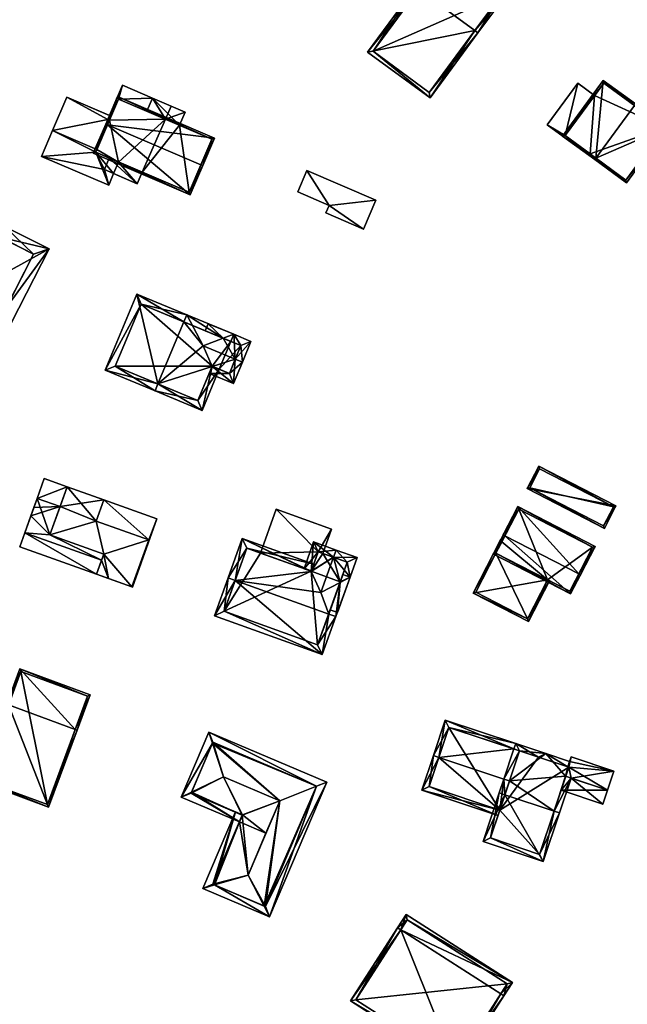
# Model space of a CAD drawing. Header units: inches. Extents: x 2685601 to 2690022, y 1235992 to 1239010.
# Tile 253 of 256: x 2688624 to 2688703, y 1238490 to 1238618. Entities that reach past the tile are written whole.
import ezdxf

# ---------------------------------------------------------------- set-up
doc = ezdxf.new("R2010")
doc.units = ezdxf.units.IN
doc.header["$MEASUREMENT"] = 0
doc.layers.add('Gebaeude Einzelhaus', color=10, linetype='Continuous')
doc.layers.add('Offenes Gebaeude', color=10, linetype='Continuous')

msp = doc.modelspace()

# ---------------------------------------------------------------- meshes
at = {"layer": 'Gebaeude Einzelhaus'}
mesh = msp.add_polyface(dxfattribs=at)
corners = [(2688675.422, 1238622.073, 533.764), (2688675.019, 1238622.369, 533.764), (2688668.789, 1238613.905, 529.973), (2688682.729, 1238616.693, 533.763), (2688676.901, 1238607.933, 529.973), (2688683.131, 1238616.396, 533.764), (2688686.883, 1238621.493, 531.393), (2688678.77, 1238627.465, 531.393), (2688669.488, 1238614.011, 530.153), (2688676.795, 1238608.631, 530.153), (2688682.729, 1238616.693, 533.764), (2688686.184, 1238621.386, 531.581), (2688678.876, 1238626.766, 531.58), (2688676.795, 1238608.631, 521.291), (2688686.184, 1238621.386, 521.291), (2688678.876, 1238626.766, 521.291), (2688669.488, 1238614.011, 521.291)]
mesh.append_faces([[corners[k] for k in face] for face in [(6, 12, 7), (7, 12, 1), (1, 12, 0), (10, 11, 5), (5, 11, 6), (6, 11, 12), (4, 9, 5), (5, 9, 10), (0, 8, 1), (1, 8, 2), (2, 8, 4), (4, 8, 9), (0, 7, 1), (5, 6, 3), (3, 6, 0), (0, 6, 7), (3, 4, 5), (0, 2, 3), (3, 2, 4), (0, 1, 2)]], dxfattribs={"color": 13})
mesh.append_faces([[corners[k] for k in face] for face in [(14, 16, 15), (14, 13, 16), (9, 8, 13), (13, 8, 16), (0, 16, 8), (0, 15, 16), (0, 12, 15), (12, 14, 15), (12, 11, 14), (10, 14, 11), (10, 13, 14), (10, 9, 13)]], dxfattribs={"color": 41})
mesh = msp.add_polyface(dxfattribs=at)
corners = [(2688635.203, 1238605.646, 521.544), (2688634.983, 1238605.133, 521.544), (2688635.213, 1238605.034, 521.544), (2688636.384, 1238607.768, 521.544), (2688640.795, 1238607.895, 521.544), (2688640.064, 1238606.191, 521.544), (2688636.885, 1238609.571, 521.544), (2688629.658, 1238608.023, 521.544), (2688627.796, 1238603.679, 521.544), (2688633.572, 1238601.204, 521.544), (2688634.54, 1238598.599, 518.699), (2688635.109, 1238596.578, 518.699), (2688635.752, 1238598.079, 518.699), (2688626.36, 1238600.326, 518.699), (2688633.425, 1238600.86, 518.699), (2688635.186, 1238600.105, 518.699), (2688627.796, 1238603.679, 518.699), (2688633.572, 1238601.204, 518.699), (2688644.315, 1238604.369, 524.229), (2688640.795, 1238607.896, 524.229), (2688640.064, 1238606.191, 524.229), (2688645.046, 1238606.074, 524.229), (2688635.186, 1238600.105, 521.544), (2688638.804, 1238596.771, 521.543), (2688639.45, 1238598.278, 521.543), (2688634.54, 1238598.599, 521.544), (2688635.203, 1238605.647, 513.54), (2688636.885, 1238609.571, 513.54), (2688640.795, 1238607.895, 513.54), (2688643.211, 1238606.86, 521.544), (2688643.211, 1238606.86, 513.54), (2688636.384, 1238607.768, 513.54), (2688642.481, 1238605.155, 513.54), (2688635.213, 1238605.034, 513.54), (2688634.983, 1238605.133, 513.54), (2688635.433, 1238605.548, 520.969), (2688635.433, 1238605.548, 517.335), (2688629.658, 1238608.023, 513.54), (2688627.796, 1238603.679, 513.54), (2688633.572, 1238601.204, 513.54), (2688635.109, 1238596.578, 513.54), (2688626.36, 1238600.326, 513.54), (2688635.752, 1238598.079, 513.54), (2688633.425, 1238600.86, 513.54), (2688636.398, 1238599.586, 513.54), (2688644.315, 1238604.369, 513.54), (2688645.046, 1238606.074, 513.54), (2688638.804, 1238596.771, 513.54), (2688639.45, 1238598.278, 513.54)]
mesh.append_faces([[corners[k] for k in face] for face in [(25, 23, 22), (22, 23, 24), (21, 19, 18), (18, 19, 20), (13, 14, 16), (16, 14, 17), (13, 10, 14), (14, 10, 15), (13, 11, 10), (10, 11, 12), (1, 9, 2), (1, 8, 9), (1, 7, 8), (1, 0, 7), (0, 3, 6), (6, 3, 4), (4, 3, 5), (0, 2, 3), (0, 1, 2)]], dxfattribs={"color": 13})
mesh.append_faces([[corners[k] for k in face] for face in [(48, 47, 44), (44, 47, 42), (25, 22, 10), (10, 22, 15), (24, 23, 48), (48, 23, 47), (47, 12, 42), (12, 25, 10), (47, 23, 12), (12, 23, 25), (45, 32, 46), (46, 32, 30), (21, 29, 19), (19, 29, 4), (21, 46, 29), (29, 46, 30), (46, 21, 45), (45, 21, 18), (20, 4, 5), (20, 19, 4), (43, 38, 39), (43, 41, 38), (43, 40, 41), (43, 42, 40), (43, 44, 42), (16, 38, 13), (13, 38, 41), (11, 42, 12), (11, 40, 42), (11, 13, 40), (40, 13, 41), (38, 34, 39), (39, 34, 33), (38, 37, 34), (34, 37, 26), (9, 8, 17), (17, 8, 16), (7, 16, 8), (7, 37, 16), (16, 37, 38), (37, 36, 26), (37, 7, 36), (36, 7, 35), (35, 7, 0), (26, 33, 34), (26, 31, 33), (31, 28, 32), (32, 28, 30), (26, 27, 31), (31, 27, 28), (4, 27, 6), (4, 28, 27), (4, 29, 28), (28, 29, 30), (27, 26, 6), (6, 26, 0)]], dxfattribs={"color": 41})
mesh = msp.add_polyface(dxfattribs=at)
corners = [(2688694.49, 1238603.024, 529.735), (2688692.155, 1238604.425, 529.735), (2688697.566, 1238600.461, 529.735), (2688696.121, 1238609.841, 529.735), (2688697.714, 1238600.663, 529.735), (2688698.309, 1238608.238, 529.735), (2688696.121, 1238609.841, 522.373), (2688698.309, 1238608.238, 522.373), (2688692.155, 1238604.425, 522.373), (2688697.566, 1238600.461, 522.373), (2688697.714, 1238600.663, 522.373), (2688694.49, 1238603.024, 522.373)]
mesh.append_faces([[corners[k] for k in face] for face in [(3, 0, 5), (0, 2, 4), (3, 1, 0), (0, 1, 2)]], dxfattribs={"color": 13})
mesh.append_faces([[corners[k] for k in face] for face in [(7, 11, 6), (6, 11, 8), (8, 11, 9), (9, 11, 10), (9, 10, 2), (2, 10, 4), (2, 1, 9), (9, 1, 8), (1, 3, 8), (8, 3, 6), (6, 5, 7), (6, 3, 5)]], dxfattribs={"color": 41})
mesh = msp.add_polyface(dxfattribs=at)
corners = [(2688698.477, 1238600.105, 536.608), (2688699.441, 1238610.208, 531.868), (2688694.14, 1238602.97, 531.868), (2688703.482, 1238606.938, 536.608), (2688703.63, 1238607.14, 536.608), (2688698.329, 1238599.903, 536.608), (2688707.745, 1238604.125, 531.868), (2688702.444, 1238596.889, 531.868), (2688699.495, 1238609.858, 532.097), (2688707.395, 1238604.071, 532.101), (2688694.49, 1238603.024, 532.097), (2688702.39, 1238597.239, 532.101), (2688707.395, 1238604.071, 522.373), (2688699.495, 1238609.858, 522.373), (2688698.309, 1238608.238, 529.735), (2688698.309, 1238608.238, 522.373), (2688694.49, 1238603.024, 529.735), (2688697.714, 1238600.663, 529.735), (2688702.39, 1238597.239, 522.373), (2688697.714, 1238600.663, 522.373), (2688694.49, 1238603.024, 522.373)]
mesh.append_faces([[corners[k] for k in face] for face in [(6, 11, 9), (7, 11, 6), (0, 11, 5), (10, 0, 5), (5, 11, 7), (8, 10, 2), (2, 10, 5), (1, 8, 2), (3, 8, 4), (9, 3, 4), (6, 9, 4), (4, 8, 1), (7, 0, 5), (7, 6, 0), (0, 6, 3), (3, 6, 4), (0, 2, 5), (4, 1, 3), (3, 1, 0), (0, 1, 2)]], dxfattribs={"color": 13})
mesh.append_faces([[corners[k] for k in face] for face in [(12, 15, 13), (12, 19, 15), (15, 19, 20), (12, 18, 19), (9, 11, 12), (12, 11, 18), (18, 17, 19), (17, 10, 16), (17, 0, 10), (18, 11, 17), (17, 11, 0), (10, 14, 16), (14, 13, 15), (10, 8, 14), (14, 8, 13), (8, 12, 13), (3, 9, 8), (8, 9, 12)]], dxfattribs={"color": 41})
mesh = msp.add_polyface(dxfattribs=at)
corners = [(2688634.956, 1238604.434, 528.021), (2688636.253, 1238608.096, 525.178), (2688634.726, 1238604.533, 528.021), (2688648.868, 1238602.69, 525.178), (2688647.111, 1238599.225, 528.021), (2688647.341, 1238599.126, 528.021), (2688633.096, 1238600.729, 525.178), (2688645.711, 1238595.323, 525.178), (2688636.384, 1238607.768, 525.361), (2688648.539, 1238602.559, 525.361), (2688633.425, 1238600.86, 525.35), (2688645.58, 1238595.651, 525.35), (2688648.539, 1238602.559, 513.54), (2688645.58, 1238595.651, 513.54), (2688644.315, 1238604.369, 524.229), (2688644.315, 1238604.369, 513.54), (2688640.064, 1238606.191, 524.229), (2688636.384, 1238607.768, 521.544), (2688640.064, 1238606.191, 521.544), (2688635.213, 1238605.034, 521.544), (2688633.572, 1238601.204, 521.544), (2688633.425, 1238600.86, 518.699), (2688633.572, 1238601.204, 518.699), (2688639.45, 1238598.278, 521.543), (2688635.186, 1238600.105, 521.544), (2688635.186, 1238600.105, 518.699), (2688639.45, 1238598.278, 513.54), (2688635.213, 1238605.034, 513.54), (2688636.384, 1238607.768, 513.54), (2688642.481, 1238605.155, 513.54), (2688636.398, 1238599.586, 513.54), (2688633.572, 1238601.204, 513.54), (2688633.425, 1238600.86, 513.54)]
mesh.append_faces([[corners[k] for k in face] for face in [(5, 11, 4), (4, 9, 5), (5, 9, 3), (10, 11, 7), (7, 11, 5), (6, 10, 7), (0, 10, 2), (8, 0, 2), (2, 10, 6), (9, 8, 1), (3, 9, 1), (1, 8, 2), (0, 7, 4), (4, 7, 5), (2, 6, 0), (0, 6, 7), (3, 4, 5), (3, 0, 4), (3, 1, 0), (0, 1, 2)]], dxfattribs={"color": 13})
mesh.append_faces([[corners[k] for k in face] for face in [(27, 30, 31), (31, 30, 32), (26, 15, 13), (13, 15, 12), (27, 29, 30), (30, 29, 26), (26, 29, 15), (27, 28, 29), (13, 23, 26), (24, 21, 25), (23, 10, 24), (24, 10, 21), (13, 11, 23), (23, 11, 10), (10, 20, 21), (21, 20, 22), (10, 19, 20), (19, 8, 17), (10, 0, 19), (19, 0, 8), (8, 16, 17), (17, 16, 18), (8, 14, 16), (14, 12, 15), (8, 9, 14), (14, 9, 12), (9, 11, 12), (12, 11, 13), (9, 4, 11)]], dxfattribs={"color": 41})
mesh = msp.add_polyface(dxfattribs=at)
corners = [(2688663.79, 1238593.949, 522.004), (2688660.891, 1238598.493, 522.004), (2688659.696, 1238595.704, 522.004), (2688669.871, 1238594.645, 522.004), (2688668.25, 1238590.863, 522.004), (2688663.365, 1238592.956, 522.004), (2688663.79, 1238593.949, 514.472), (2688659.696, 1238595.704, 514.472), (2688663.365, 1238592.956, 514.472), (2688668.25, 1238590.863, 514.472), (2688669.871, 1238594.645, 514.472), (2688660.891, 1238598.493, 514.472)]
mesh.append_faces([[corners[k] for k in face] for face in [(3, 0, 4), (4, 0, 5), (3, 1, 0), (0, 1, 2)]], dxfattribs={"color": 13})
mesh.append_faces([[corners[k] for k in face] for face in [(8, 6, 9), (9, 6, 10), (10, 6, 11), (11, 6, 7), (2, 1, 7), (7, 1, 11), (1, 3, 11), (11, 3, 10), (3, 4, 10), (10, 4, 9), (4, 5, 9), (9, 5, 8), (5, 0, 8), (8, 0, 6), (0, 2, 6), (6, 2, 7)]], dxfattribs={"color": 41})
mesh = msp.add_polyface(dxfattribs=at)
corners = [(2688620.976, 1238589.827, 523.9), (2688627.348, 1238588.271, 519.792), (2688621.655, 1238591.164, 523.9), (2688617.419, 1238582.829, 523.9), (2688622.431, 1238578.598, 519.792), (2688616.739, 1238581.491, 523.9), (2688616.02, 1238594.029, 519.792), (2688611.104, 1238584.355, 519.792), (2688621.774, 1238580.615, 520.757), (2688613.121, 1238585.013, 520.767), (2688625.331, 1238587.614, 520.757), (2688616.678, 1238592.011, 520.768), (2688616.678, 1238592.011, 509.87), (2688625.331, 1238587.614, 509.87), (2688613.538, 1238585.833, 516.689), (2688613.538, 1238585.833, 509.87), (2688613.121, 1238585.013, 516.689), (2688621.774, 1238580.615, 516.689), (2688622.191, 1238581.435, 516.689), (2688622.191, 1238581.435, 509.87), (2688621.774, 1238580.615, 509.87), (2688613.121, 1238585.013, 509.87)]
mesh.append_faces([[corners[k] for k in face] for face in [(11, 9, 6), (6, 9, 7), (0, 11, 2), (10, 0, 2), (2, 11, 6), (1, 8, 10), (1, 10, 2), (4, 8, 1), (3, 8, 5), (9, 3, 5), (7, 9, 5), (5, 8, 4), (3, 7, 5), (2, 6, 0), (0, 6, 3), (3, 6, 7), (4, 3, 5), (4, 1, 3), (3, 1, 0), (0, 1, 2)]], dxfattribs={"color": 13})
mesh.append_faces([[corners[k] for k in face] for face in [(19, 12, 13), (19, 15, 12), (19, 20, 15), (15, 20, 21), (13, 18, 19), (18, 8, 17), (13, 10, 18), (18, 10, 8), (8, 3, 17), (17, 3, 16), (16, 3, 9), (9, 14, 16), (14, 12, 15), (9, 11, 14), (14, 11, 12), (0, 10, 11), (11, 10, 12), (12, 10, 13)]], dxfattribs={"color": 41})
mesh = msp.add_polyface(dxfattribs=at)
corners = [(2688641.518, 1238570.716, 522.794), (2688634.659, 1238572.486, 520.109), (2688641.134, 1238569.793, 522.794), (2688638.788, 1238582.411, 520.109), (2688644.88, 1238578.793, 522.794), (2688645.264, 1238579.716, 522.794), (2688648.546, 1238572.985, 520.515), (2688647.244, 1238567.25, 520.109), (2688649.483, 1238572.631, 520.109), (2688648.559, 1238573.015, 520.515), (2688647.382, 1238575.681, 521.371), (2688650.002, 1238576.662, 520.543), (2688651.373, 1238577.175, 520.109), (2688650.989, 1238576.252, 520.109), (2688639.326, 1238581.104, 520.492), (2688635.966, 1238573.025, 520.492), (2688646.705, 1238568.558, 520.515), (2688651.569, 1238573.939, 521.371), (2688652.493, 1238573.555, 521.371), (2688653.61, 1238576.244, 520.109), (2688648.058, 1238578.554, 520.109), (2688647.674, 1238577.631, 520.543), (2688651.336, 1238570.776, 520.109), (2688648.175, 1238572.091, 520.109), (2688652.303, 1238575.705, 520.543), (2688650.798, 1238572.084, 520.529), (2688648.559, 1238573.015, 520.529), (2688650.989, 1238576.252, 510.428), (2688639.326, 1238581.104, 510.428), (2688635.966, 1238573.025, 510.428), (2688646.705, 1238568.558, 510.428), (2688648.559, 1238573.015, 510.428), (2688649.483, 1238572.631, 510.428), (2688650.798, 1238572.084, 510.428), (2688652.303, 1238575.705, 510.428)]
mesh.append_faces([[corners[k] for k in face] for face in [(22, 25, 18), (18, 25, 17), (25, 6, 26), (22, 23, 25), (25, 23, 6), (24, 18, 17), (24, 19, 18), (11, 12, 24), (24, 12, 19), (21, 20, 11), (11, 20, 12), (17, 22, 18), (17, 6, 22), (22, 6, 23), (17, 10, 6), (17, 11, 10), (11, 20, 21), (17, 12, 11), (11, 12, 20), (17, 19, 12), (17, 18, 19), (5, 11, 4), (5, 12, 11), (11, 12, 13), (8, 6, 9), (8, 16, 6), (16, 2, 0), (8, 7, 16), (16, 7, 2), (1, 15, 2), (2, 15, 0), (3, 14, 1), (1, 14, 15), (3, 5, 14), (14, 5, 4), (5, 11, 12), (12, 11, 13), (0, 10, 4), (4, 10, 5), (5, 10, 11), (0, 6, 10), (6, 8, 9), (2, 7, 0), (0, 7, 6), (6, 7, 8), (3, 4, 5), (3, 0, 4), (3, 1, 0), (0, 1, 2)]], dxfattribs={"color": 13})
mesh.append_faces([[corners[k] for k in face] for face in [(32, 34, 33), (32, 27, 34), (24, 13, 11), (24, 34, 13), (13, 34, 27), (17, 25, 24), (24, 25, 34), (34, 25, 33), (26, 8, 25), (25, 8, 33), (33, 8, 32), (26, 9, 8), (6, 9, 26), (27, 31, 28), (28, 31, 29), (29, 31, 30), (27, 32, 31), (9, 31, 8), (8, 31, 32), (6, 31, 9), (16, 30, 6), (6, 30, 31), (0, 30, 16), (0, 29, 30), (0, 15, 29), (15, 14, 29), (29, 14, 28), (11, 28, 4), (4, 28, 14), (11, 27, 28), (11, 13, 27)]], dxfattribs={"color": 41})
mesh = msp.add_polyface(dxfattribs=at)
corners = [(2688701.089, 1238554.844, 515.84), (2688689.529, 1238557.084, 516.63), (2688699.575, 1238551.905, 516.63), (2688691.044, 1238560.023, 515.84), (2688699.468, 1238552.241, 516.57), (2688689.865, 1238557.191, 516.57), (2688700.753, 1238554.736, 515.9), (2688691.151, 1238559.686, 515.9), (2688691.151, 1238559.686, 510.335), (2688700.753, 1238554.736, 510.335), (2688689.865, 1238557.191, 510.335), (2688699.468, 1238552.241, 510.335)]
mesh.append_faces([[corners[k] for k in face] for face in [(7, 5, 1), (6, 7, 3), (3, 7, 1), (0, 4, 6), (0, 6, 3), (5, 4, 2), (1, 5, 2), (2, 4, 0), (3, 1, 0), (0, 1, 2)]], dxfattribs={"color": 13})
mesh.append_faces([[corners[k] for k in face] for face in [(9, 11, 10), (9, 10, 8), (6, 11, 9), (4, 11, 6), (10, 11, 4), (5, 10, 4), (8, 10, 7), (7, 10, 5), (9, 8, 6), (6, 8, 7)]], dxfattribs={"color": 41})
mesh = msp.add_polyface(dxfattribs=at)
corners = [(2688625.79, 1238555.825, 513.634), (2688628.785, 1238554.754, 513.634), (2688629.7, 1238557.314, 513.634), (2688626.705, 1238558.385, 513.634), (2688629.7, 1238557.315, 502.856), (2688626.705, 1238558.385, 502.856), (2688625.79, 1238555.825, 502.856), (2688628.785, 1238554.754, 502.856)]
mesh.append_faces([[corners[k] for k in face] for face in [(0, 2, 3), (0, 1, 2)]], dxfattribs={"color": 13})
mesh.append_faces([[corners[k] for k in face] for face in [(4, 6, 5), (4, 7, 6), (3, 5, 0), (0, 5, 6), (2, 4, 3), (3, 4, 5)]], dxfattribs={"color": 41})
mesh = msp.add_polyface(dxfattribs=at)
corners = [(2688633.491, 1238552.865, 515.549), (2688634.471, 1238555.61, 515.549), (2688629.7, 1238557.315, 515.549), (2688627.47, 1238551.075, 515.549), (2688634.457, 1238548.578, 515.549), (2688638.121, 1238544.302, 515.549), (2688633.516, 1238545.947, 515.549), (2688640.31, 1238550.428, 515.549), (2688634.471, 1238555.61, 512.819), (2688633.491, 1238552.865, 512.819), (2688629.7, 1238557.314, 513.634), (2688629.7, 1238557.315, 502.856), (2688634.471, 1238555.61, 502.856), (2688628.785, 1238554.754, 515.345), (2688628.785, 1238554.754, 513.634), (2688627.47, 1238551.075, 515.345), (2688634.457, 1238548.578, 515.345), (2688634.165, 1238547.761, 515.345), (2688633.516, 1238545.947, 512.819), (2688634.165, 1238547.761, 512.819), (2688638.121, 1238544.302, 512.819), (2688635.093, 1238545.384, 502.856), (2688633.516, 1238545.947, 502.856), (2688638.121, 1238544.302, 502.856), (2688640.31, 1238550.428, 512.819), (2688628.785, 1238554.754, 502.856), (2688633.491, 1238552.865, 502.856), (2688634.457, 1238548.578, 502.856), (2688640.31, 1238550.428, 502.856), (2688627.47, 1238551.075, 502.856), (2688634.165, 1238547.761, 502.856)]
mesh.append_faces([[corners[k] for k in face] for face in [(0, 4, 7), (7, 4, 5), (5, 4, 6), (0, 3, 4), (0, 2, 3), (0, 1, 2)]], dxfattribs={"color": 13})
mesh.append_faces([[corners[k] for k in face] for face in [(27, 21, 30), (30, 21, 22), (27, 23, 21), (27, 28, 23), (25, 26, 29), (29, 26, 27), (27, 26, 28), (25, 12, 26), (25, 11, 12), (0, 7, 9), (9, 7, 24), (20, 24, 5), (5, 24, 7), (20, 21, 23), (20, 18, 21), (21, 18, 22), (20, 5, 18), (18, 5, 6), (6, 17, 18), (18, 17, 19), (6, 4, 17), (17, 4, 16), (4, 3, 16), (16, 3, 15), (3, 13, 15), (13, 10, 14), (3, 2, 13), (13, 2, 10), (10, 8, 11), (11, 8, 12), (2, 1, 10), (10, 1, 8), (9, 8, 0), (0, 8, 1)]], dxfattribs={"color": 41})
mesh = msp.add_polyface(dxfattribs=at)
corners = [(2688640.31, 1238550.428, 512.819), (2688641.362, 1238553.147, 512.819), (2688634.471, 1238555.61, 512.819), (2688638.192, 1238544.276, 512.819), (2688633.491, 1238552.865, 512.819), (2688638.121, 1238544.302, 512.819), (2688624.183, 1238551.328, 512.819), (2688623.535, 1238549.514, 512.819), (2688633.516, 1238545.947, 512.819), (2688634.165, 1238547.761, 512.819), (2688634.471, 1238555.61, 502.856), (2688641.362, 1238553.147, 502.856), (2688624.183, 1238551.328, 502.856), (2688623.535, 1238549.514, 502.856), (2688633.516, 1238545.947, 502.856), (2688638.121, 1238544.302, 502.856), (2688638.192, 1238544.276, 502.856), (2688634.165, 1238547.761, 502.856), (2688640.31, 1238550.428, 502.856), (2688633.491, 1238552.865, 502.856)]
mesh.append_faces([[corners[k] for k in face] for face in [(6, 8, 9), (6, 7, 8), (3, 0, 5), (0, 2, 4), (3, 1, 0), (0, 1, 2)]], dxfattribs={"color": 13})
mesh.append_faces([[corners[k] for k in face] for face in [(15, 18, 16), (16, 18, 11), (11, 18, 10), (10, 18, 19), (12, 14, 13), (12, 17, 14), (1, 3, 11), (11, 3, 16), (5, 16, 3), (5, 15, 16), (7, 14, 8), (7, 13, 14), (6, 12, 7), (7, 12, 13), (11, 10, 1), (1, 10, 2)]], dxfattribs={"color": 41})
mesh = msp.add_polyface(dxfattribs=at)
corners = [(2688627.47, 1238551.075, 515.345), (2688625.79, 1238555.825, 515.345), (2688624.183, 1238551.328, 515.345), (2688628.785, 1238554.754, 515.345), (2688634.165, 1238547.761, 515.345), (2688634.457, 1238548.578, 515.345), (2688625.79, 1238555.825, 513.634), (2688628.785, 1238554.754, 513.634), (2688625.37, 1238554.651, 502.856), (2688625.79, 1238555.825, 502.856), (2688624.183, 1238551.328, 512.819), (2688624.97, 1238553.532, 502.856), (2688624.183, 1238551.328, 502.856), (2688634.165, 1238547.761, 512.819), (2688628.785, 1238554.754, 502.856), (2688627.47, 1238551.075, 502.856), (2688634.165, 1238547.761, 502.856), (2688634.457, 1238548.578, 502.856)]
mesh.append_faces([[corners[k] for k in face] for face in [(0, 4, 5), (0, 2, 4), (3, 1, 0), (0, 1, 2)]], dxfattribs={"color": 13})
mesh.append_faces([[corners[k] for k in face] for face in [(11, 15, 12), (12, 15, 16), (16, 15, 17), (8, 14, 11), (11, 14, 15), (8, 9, 14), (10, 13, 2), (2, 13, 4), (10, 11, 12), (10, 8, 11), (2, 6, 10), (10, 6, 8), (8, 6, 9), (2, 1, 6), (1, 3, 6), (6, 3, 7)]], dxfattribs={"color": 41})
mesh = msp.add_polyface(dxfattribs=at)
corners = [(2688662.365, 1238548.868, 510.487), (2688656.891, 1238554.418, 510.487), (2688654.838, 1238548.704, 510.487), (2688664.085, 1238551.834, 510.487), (2688661.453, 1238546.328, 510.487), (2688662.945, 1238548.66, 510.487), (2688656.891, 1238554.418, 504.147), (2688664.085, 1238551.834, 504.147), (2688654.838, 1238548.704, 504.147), (2688662.945, 1238548.66, 504.147), (2688662.365, 1238548.868, 504.147), (2688661.453, 1238546.328, 504.147)]
mesh.append_faces([[corners[k] for k in face] for face in [(3, 0, 5), (0, 2, 4), (3, 1, 0), (0, 1, 2)]], dxfattribs={"color": 13})
mesh.append_faces([[corners[k] for k in face] for face in [(8, 10, 11), (10, 7, 9), (8, 6, 10), (10, 6, 7), (7, 3, 9), (9, 3, 5), (6, 8, 1), (1, 8, 2), (1, 3, 6), (6, 3, 7)]], dxfattribs={"color": 41})
mesh = msp.add_polyface(dxfattribs=at)
corners = [(2688696.245, 1238545.992, 519.79), (2688695.186, 1238543.394, 518.842), (2688696.466, 1238545.878, 519.79), (2688686.643, 1238550.941, 519.79), (2688685.141, 1238548.573, 518.842), (2688686.421, 1238551.056, 519.79), (2688698.373, 1238549.575, 518.369), (2688688.328, 1238554.754, 518.369), (2688695.079, 1238543.73, 518.927), (2688685.478, 1238548.68, 518.927), (2688698.036, 1238549.468, 518.454), (2688688.435, 1238554.418, 518.454), (2688688.435, 1238554.418, 507.722), (2688698.036, 1238549.468, 507.722), (2688685.478, 1238548.68, 517.794), (2688686.238, 1238550.155, 507.722), (2688685.478, 1238548.68, 507.722), (2688692.199, 1238545.215, 517.794), (2688695.079, 1238543.73, 507.722), (2688692.199, 1238545.215, 507.722)]
mesh.append_faces([[corners[k] for k in face] for face in [(3, 9, 5), (11, 3, 5), (5, 9, 4), (10, 11, 7), (7, 11, 5), (6, 10, 7), (8, 0, 2), (2, 0, 10), (2, 10, 6), (9, 8, 1), (4, 9, 1), (1, 8, 2), (0, 7, 3), (3, 7, 5), (2, 6, 0), (0, 6, 7), (4, 3, 5), (4, 1, 3), (3, 1, 0), (0, 1, 2)]], dxfattribs={"color": 13})
mesh.append_faces([[corners[k] for k in face] for face in [(13, 19, 12), (12, 19, 15), (15, 19, 16), (13, 18, 19), (10, 18, 13), (10, 8, 18), (10, 0, 8), (18, 17, 19), (17, 9, 14), (18, 8, 17), (17, 8, 9), (14, 15, 16), (14, 11, 15), (15, 11, 12), (14, 3, 11), (14, 9, 3), (11, 10, 12), (12, 10, 13)]], dxfattribs={"color": 41})
mesh = msp.add_polyface(dxfattribs=at)
corners = [(2688663.719, 1238540.767, 516.946), (2688662.886, 1238535.494, 515.05), (2688664.659, 1238540.429, 516.946), (2688651.575, 1238545.13, 516.946), (2688648.861, 1238540.531, 515.05), (2688650.634, 1238545.468, 516.946), (2688661.453, 1238546.328, 515.397), (2688661.791, 1238547.269, 515.05), (2688652.481, 1238550.613, 515.05), (2688661.445, 1238546.305, 515.405), (2688662.703, 1238543.552, 516.156), (2688665.195, 1238544.877, 515.432), (2688666.508, 1238545.574, 515.05), (2688665.229, 1238544.971, 515.397), (2688665.567, 1238545.912, 515.05), (2688650.14, 1238541.135, 515.412), (2688662.284, 1238536.773, 515.412), (2688653.085, 1238549.334, 515.397), (2688661.431, 1238546.336, 515.397), (2688654.838, 1238548.704, 510.487), (2688653.085, 1238549.334, 504.147), (2688661.453, 1238546.328, 510.487), (2688654.838, 1238548.704, 504.147), (2688650.14, 1238541.135, 504.147), (2688662.284, 1238536.773, 504.147), (2688665.229, 1238544.971, 504.147), (2688661.453, 1238546.328, 504.147)]
mesh.append_faces([[corners[k] for k in face] for face in [(18, 7, 6), (18, 17, 7), (7, 17, 8), (8, 17, 5), (5, 17, 3), (12, 13, 14), (2, 11, 12), (12, 11, 13), (2, 0, 11), (1, 16, 2), (2, 16, 0), (4, 15, 1), (1, 15, 16), (4, 5, 15), (15, 5, 3), (11, 12, 13), (13, 12, 14), (11, 2, 12), (10, 0, 11), (11, 0, 2), (9, 3, 10), (10, 3, 0), (6, 8, 9), (9, 8, 3), (3, 8, 5), (6, 7, 8), (4, 3, 5), (4, 1, 3), (3, 1, 0), (0, 1, 2)]], dxfattribs={"color": 13})
mesh.append_faces([[corners[k] for k in face] for face in [(26, 23, 22), (22, 23, 20), (25, 24, 26), (26, 24, 23), (11, 25, 13), (11, 24, 25), (0, 16, 11), (11, 16, 24), (16, 15, 24), (24, 15, 23), (3, 17, 15), (15, 17, 23), (23, 17, 20), (20, 19, 22), (19, 18, 21), (21, 18, 6), (20, 17, 19), (19, 17, 18)]], dxfattribs={"color": 41})
mesh = msp.add_polyface(dxfattribs=at)
corners = [(2688661.763, 1238550.146, 515.05), (2688660.512, 1238546.666, 515.05), (2688661.431, 1238546.336, 515.397), (2688664.355, 1238548.153, 516.156), (2688661.445, 1238546.305, 515.405), (2688662.703, 1238543.552, 516.156), (2688664.693, 1238549.094, 516.156), (2688665.195, 1238544.877, 515.432), (2688664.858, 1238540.981, 515.05), (2688666.508, 1238545.574, 515.05), (2688663.917, 1238541.319, 515.432), (2688667.42, 1238548.114, 515.05), (2688662.365, 1238548.868, 515.405), (2688666.141, 1238547.511, 515.432), (2688666.141, 1238547.511, 504.147), (2688662.945, 1238548.66, 504.147), (2688662.945, 1238548.66, 510.487), (2688662.365, 1238548.868, 510.487), (2688661.453, 1238546.328, 515.397), (2688661.453, 1238546.328, 510.487), (2688665.229, 1238544.971, 515.397), (2688665.229, 1238544.971, 504.147), (2688661.453, 1238546.328, 504.147), (2688662.365, 1238548.868, 504.147)]
mesh.append_faces([[corners[k] for k in face] for face in [(9, 13, 11), (11, 13, 6), (6, 13, 3), (9, 7, 13), (9, 8, 7), (7, 8, 10), (1, 12, 2), (2, 12, 4), (12, 6, 3), (1, 0, 12), (12, 0, 6), (7, 3, 5), (3, 11, 6), (7, 9, 3), (3, 9, 11), (10, 8, 7), (7, 8, 9), (0, 3, 6), (3, 4, 5), (0, 2, 3), (3, 2, 4), (0, 1, 2)]], dxfattribs={"color": 13})
mesh.append_faces([[corners[k] for k in face] for face in [(21, 15, 14), (21, 22, 15), (15, 22, 23), (14, 20, 21), (14, 13, 20), (20, 13, 7), (18, 17, 19), (4, 12, 18), (18, 12, 17), (14, 16, 13), (13, 16, 3), (3, 16, 12), (12, 16, 17), (14, 15, 16)]], dxfattribs={"color": 41})
mesh = msp.add_polyface(dxfattribs=at)
corners = [(2688685.478, 1238548.68, 517.794), (2688686.13, 1238550.491, 518.369), (2688682.524, 1238543.495, 515.997), (2688686.352, 1238550.376, 518.369), (2688692.199, 1238545.215, 517.794), (2688689.689, 1238539.801, 515.997), (2688692.42, 1238545.101, 517.794), (2688682.86, 1238543.603, 516.072), (2688689.581, 1238540.138, 516.072), (2688685.478, 1238548.68, 507.722), (2688682.86, 1238543.603, 507.722), (2688689.581, 1238540.138, 507.722), (2688692.199, 1238545.215, 507.722)]
mesh.append_faces([[corners[k] for k in face] for face in [(5, 8, 6), (6, 8, 4), (0, 1, 3), (5, 2, 8), (8, 2, 7), (7, 2, 0), (0, 2, 1), (4, 5, 6), (0, 2, 4), (4, 2, 5), (3, 1, 0), (0, 1, 2)]], dxfattribs={"color": 13})
mesh.append_faces([[corners[k] for k in face] for face in [(9, 11, 10), (9, 12, 11), (11, 12, 8), (8, 12, 4), (8, 7, 11), (11, 7, 10), (0, 9, 7), (7, 9, 10)]], dxfattribs={"color": 41})
mesh = msp.add_polyface(dxfattribs=at)
corners = [(2688622.087, 1238528.952, 512.509), (2688623.545, 1238533.624, 508.401), (2688621.853, 1238529.038, 512.509), (2688630.761, 1238525.751, 512.509), (2688632.688, 1238530.25, 508.401), (2688630.995, 1238525.665, 512.509), (2688618.155, 1238519.016, 508.558), (2688627.298, 1238515.644, 508.558), (2688632.366, 1238530.103, 508.611), (2688623.693, 1238533.303, 508.611), (2688618.476, 1238519.164, 508.65), (2688627.15, 1238515.965, 508.65), (2688623.693, 1238533.303, 497.519), (2688632.366, 1238530.103, 497.519), (2688618.476, 1238519.164, 497.519), (2688627.15, 1238515.965, 497.519)]
mesh.append_faces([[corners[k] for k in face] for face in [(11, 3, 5), (5, 3, 8), (10, 11, 7), (7, 11, 5), (6, 10, 7), (0, 10, 2), (9, 0, 2), (2, 10, 6), (8, 9, 1), (1, 9, 2), (5, 8, 4), (4, 8, 1), (0, 7, 3), (3, 7, 5), (2, 6, 0), (0, 6, 7), (4, 3, 5), (4, 1, 3), (3, 1, 0), (0, 1, 2)]], dxfattribs={"color": 13})
mesh.append_faces([[corners[k] for k in face] for face in [(12, 15, 14), (13, 15, 12), (3, 15, 13), (11, 15, 3), (3, 13, 8), (14, 15, 10), (10, 15, 11), (12, 14, 0), (0, 14, 10), (9, 12, 0), (13, 12, 8), (8, 12, 9)]], dxfattribs={"color": 41})
mesh = msp.add_polyface(dxfattribs=at)
corners = [(2688685.959, 1238515.263, 512.25), (2688675.841, 1238517.844, 511.909), (2688685.722, 1238514.552, 511.909), (2688678.055, 1238522.113, 514.071), (2688677.344, 1238522.35, 514.071), (2688686.512, 1238519.294, 514.071), (2688687.224, 1238519.057, 514.071), (2688688.528, 1238522.97, 512.242), (2688687.816, 1238523.208, 512.241), (2688678.885, 1238526.975, 511.909), (2688688.053, 1238523.919, 511.909), (2688676.79, 1238518.319, 512.251), (2688679.359, 1238526.026, 512.242), (2688688.528, 1238522.97, 503.636), (2688679.359, 1238526.026, 503.636), (2688676.79, 1238518.319, 503.636), (2688685.959, 1238515.263, 503.636)]
mesh.append_faces([[corners[k] for k in face] for face in [(10, 12, 9), (9, 12, 4), (4, 12, 3), (10, 8, 12), (4, 11, 1), (1, 11, 2), (2, 11, 0), (4, 3, 11), (3, 9, 4), (5, 8, 3), (3, 8, 9), (9, 8, 10), (6, 7, 5), (5, 7, 8), (3, 0, 5), (5, 0, 6), (4, 1, 3), (3, 1, 0), (0, 1, 2)]], dxfattribs={"color": 13})
mesh.append_faces([[corners[k] for k in face] for face in [(13, 16, 14), (14, 16, 15), (0, 15, 16), (0, 11, 15), (3, 12, 11), (11, 12, 15), (15, 12, 14), (8, 14, 12), (8, 13, 14), (8, 7, 13)]], dxfattribs={"color": 41})
mesh = msp.add_polyface(dxfattribs=at)
corners = [(2688645.885, 1238517.592, 507.207), (2688652.11, 1238513.71, 506.346), (2688652.488, 1238514.599, 507.078), (2688644.52, 1238516.936, 506.346), (2688650.031, 1238519.584, 509.823), (2688657.358, 1238516.469, 509.823), (2688648.593, 1238523.96, 507.207), (2688648.119, 1238525.401, 506.346), (2688645.831, 1238517.465, 507.103), (2688652.501, 1238514.629, 507.102), (2688662.136, 1238518.356, 507.101), (2688656.025, 1238501.386, 506.346), (2688663.461, 1238518.879, 506.346), (2688655.312, 1238502.776, 507.239), (2688653.248, 1238506.8, 509.823), (2688648.866, 1238505.517, 507.238), (2688647.353, 1238505.074, 506.346), (2688655.496, 1238502.698, 507.09), (2688648.648, 1238524.09, 507.1), (2688651.581, 1238515.02, 506.346), (2688652.501, 1238514.629, 507.078), (2688648.664, 1238505.603, 507.077), (2688648.593, 1238523.96, 499.296), (2688645.831, 1238517.465, 499.296), (2688652.501, 1238514.629, 499.296), (2688652.11, 1238513.71, 499.296), (2688657.358, 1238516.469, 499.296), (2688655.56, 1238512.243, 499.296), (2688650.031, 1238519.584, 499.296), (2688648.866, 1238505.517, 499.296), (2688655.496, 1238502.698, 499.296), (2688662.136, 1238518.356, 499.296), (2688653.248, 1238506.8, 499.296), (2688648.648, 1238524.09, 499.296), (2688648.664, 1238505.603, 499.296)]
mesh.append_faces([[corners[k] for k in face] for face in [(16, 21, 15), (16, 19, 21), (21, 19, 2), (2, 19, 20), (2, 14, 5), (2, 15, 14), (20, 19, 2), (2, 19, 15), (15, 19, 16), (7, 18, 6), (10, 18, 7), (10, 7, 12), (10, 6, 5), (5, 6, 4), (10, 7, 6), (10, 12, 7), (13, 17, 11), (15, 13, 11), (15, 11, 16), (11, 17, 12), (12, 17, 10), (15, 13, 14), (15, 11, 13), (15, 16, 11), (13, 5, 14), (13, 10, 5), (13, 11, 10), (10, 11, 12), (2, 8, 9), (8, 3, 0), (2, 1, 8), (8, 1, 3), (6, 3, 7), (6, 0, 3), (6, 0, 4), (6, 3, 0), (6, 7, 3), (0, 2, 4), (4, 2, 5), (3, 1, 0), (0, 1, 2)]], dxfattribs={"color": 13})
mesh.append_faces([[corners[k] for k in face] for face in [(25, 32, 34), (34, 32, 29), (25, 27, 32), (32, 27, 26), (15, 21, 29), (29, 21, 34), (2, 1, 21), (21, 1, 34), (34, 1, 25), (33, 28, 22), (33, 26, 28), (33, 31, 26), (6, 18, 22), (22, 18, 33), (18, 31, 33), (18, 10, 31), (30, 26, 31), (30, 32, 26), (30, 29, 32), (10, 17, 31), (31, 17, 30), (13, 30, 17), (13, 29, 30), (13, 15, 29), (28, 23, 22), (28, 24, 23), (24, 27, 25), (28, 26, 24), (24, 26, 27), (20, 2, 9), (20, 1, 2), (20, 24, 1), (1, 24, 25), (8, 20, 9), (8, 23, 20), (20, 23, 24), (0, 23, 8), (0, 22, 23), (0, 6, 22)]], dxfattribs={"color": 41})
mesh = msp.add_polyface(dxfattribs=at)
corners = [(2688686.512, 1238519.294, 514.071), (2688685.913, 1238517.496, 514.911), (2688686.624, 1238517.259, 514.911), (2688687.224, 1238519.057, 514.071), (2688693.031, 1238515.124, 514.911), (2688695.254, 1238519.422, 512.791), (2688693.743, 1238514.886, 514.911), (2688694.542, 1238519.659, 512.791), (2688694.814, 1238520.875, 512.241), (2688694.934, 1238520.835, 512.242), (2688691.958, 1238522.618, 511.909), (2688695.052, 1238521.587, 511.909), (2688688.528, 1238522.97, 512.242), (2688688.053, 1238523.919, 511.909), (2688687.816, 1238523.208, 512.241), (2688683.801, 1238511.16, 511.909), (2688691.63, 1238508.551, 511.909), (2688684.75, 1238511.635, 512.246), (2688691.156, 1238509.5, 512.246), (2688691.009, 1238522.144, 512.241), (2688693.944, 1238517.865, 511.809), (2688693.944, 1238517.865, 511.909), (2688691.156, 1238509.5, 503.636), (2688694.934, 1238520.835, 503.636), (2688694.934, 1238520.835, 512.141), (2688694.542, 1238519.659, 512.691), (2688694.814, 1238520.875, 512.141), (2688691.009, 1238522.144, 503.636), (2688688.528, 1238522.97, 503.636), (2688685.959, 1238515.263, 512.25), (2688685.959, 1238515.263, 503.636), (2688684.75, 1238511.635, 503.636)]
mesh.append_faces([[corners[k] for k in face] for face in [(7, 5, 4), (4, 5, 6), (13, 12, 14), (10, 19, 13), (13, 19, 12), (10, 8, 19), (10, 11, 8), (0, 2, 1), (0, 3, 2), (16, 18, 6), (6, 18, 4), (2, 17, 1), (1, 17, 15), (15, 17, 16), (16, 17, 18), (2, 16, 4), (4, 16, 6), (2, 15, 16), (2, 1, 15), (12, 13, 14), (3, 10, 12), (12, 10, 13), (10, 8, 11), (3, 7, 10), (10, 7, 8), (8, 7, 9), (3, 4, 7), (7, 4, 5), (5, 4, 6), (0, 2, 3), (3, 2, 4), (0, 1, 2)]], dxfattribs={"color": 13})
mesh.append_faces([[corners[k] for k in face] for face in [(23, 30, 27), (27, 30, 28), (23, 22, 30), (30, 22, 31), (18, 17, 22), (22, 17, 31), (29, 2, 3), (31, 17, 30), (30, 17, 29), (29, 17, 2), (19, 28, 12), (19, 27, 28), (8, 26, 19), (19, 26, 27), (27, 26, 23), (23, 26, 24), (20, 24, 25), (20, 23, 24), (20, 22, 23), (20, 18, 22), (7, 4, 21), (21, 4, 20), (20, 4, 18)]], dxfattribs={"color": 41})
mesh = msp.add_polyface(dxfattribs=at)
corners = [(2688673.098, 1238499.68, 509.58), (2688666.568, 1238490.429, 504.681), (2688680.408, 1238481.55, 504.681), (2688672.676, 1238499.951, 509.579), (2688686.096, 1238491.343, 509.58), (2688686.516, 1238491.073, 509.58), (2688687.631, 1238492.81, 504.681), (2688673.791, 1238501.689, 504.681), (2688680.256, 1238482.241, 504.897), (2688686.94, 1238492.659, 505.868), (2688673.943, 1238500.998, 505.866), (2688667.259, 1238490.58, 504.898), (2688686.94, 1238492.659, 497.713), (2688673.943, 1238500.998, 497.713), (2688667.259, 1238490.58, 497.713), (2688680.256, 1238482.241, 497.713)]
mesh.append_faces([[corners[k] for k in face] for face in [(11, 8, 1), (0, 11, 3), (10, 0, 3), (3, 11, 1), (7, 10, 3), (9, 10, 6), (6, 10, 7), (8, 4, 5), (5, 4, 9), (5, 9, 6), (1, 8, 2), (2, 8, 5), (0, 7, 3), (5, 6, 4), (4, 6, 0), (0, 6, 7), (0, 2, 4), (4, 2, 5), (3, 1, 0), (0, 1, 2)]], dxfattribs={"color": 13})
mesh.append_faces([[corners[k] for k in face] for face in [(12, 15, 14), (12, 14, 13), (8, 15, 12), (8, 12, 4), (4, 12, 9), (14, 15, 8), (11, 14, 8), (13, 14, 11), (0, 13, 11), (10, 13, 0), (12, 13, 10), (9, 12, 10)]], dxfattribs={"color": 41})
at = {"layer": 'Offenes Gebaeude'}
mesh = msp.add_polyface(dxfattribs=at)
corners = [(2688695.052, 1238521.587, 511.909), (2688694.814, 1238520.875, 512.241), (2688694.934, 1238520.835, 512.242), (2688695.254, 1238519.422, 512.791), (2688694.542, 1238519.659, 512.791), (2688700.814, 1238520.311, 511.637), (2688699.991, 1238517.844, 512.791), (2688695.245, 1238522.168, 511.637), (2688699.394, 1238516.049, 511.909), (2688693.944, 1238517.865, 511.909), (2688694.814, 1238520.875, 512.141), (2688695.245, 1238522.168, 511.537), (2688693.944, 1238517.865, 511.809), (2688699.394, 1238516.049, 511.809), (2688699.991, 1238517.844, 512.691), (2688700.814, 1238520.311, 511.537), (2688694.934, 1238520.835, 512.141), (2688694.542, 1238519.659, 512.691)]
mesh.append_faces([[corners[k] for k in face] for face in [(8, 3, 9), (9, 3, 4), (8, 6, 3), (0, 5, 7), (5, 3, 6), (0, 2, 5), (5, 2, 3), (3, 2, 4), (0, 1, 2)]], dxfattribs={"color": 13})
mesh.append_faces([[corners[k] for k in face] for face in [(14, 12, 17), (14, 13, 12), (15, 16, 11), (11, 16, 10), (15, 14, 16), (16, 14, 17), (7, 5, 11), (11, 5, 15), (6, 14, 5), (5, 14, 15), (6, 8, 14), (14, 8, 13), (13, 8, 12), (12, 8, 9), (11, 0, 7), (11, 10, 0), (0, 10, 1)]], dxfattribs={"color": 41})

doc.saveas('drawing.dxf')
